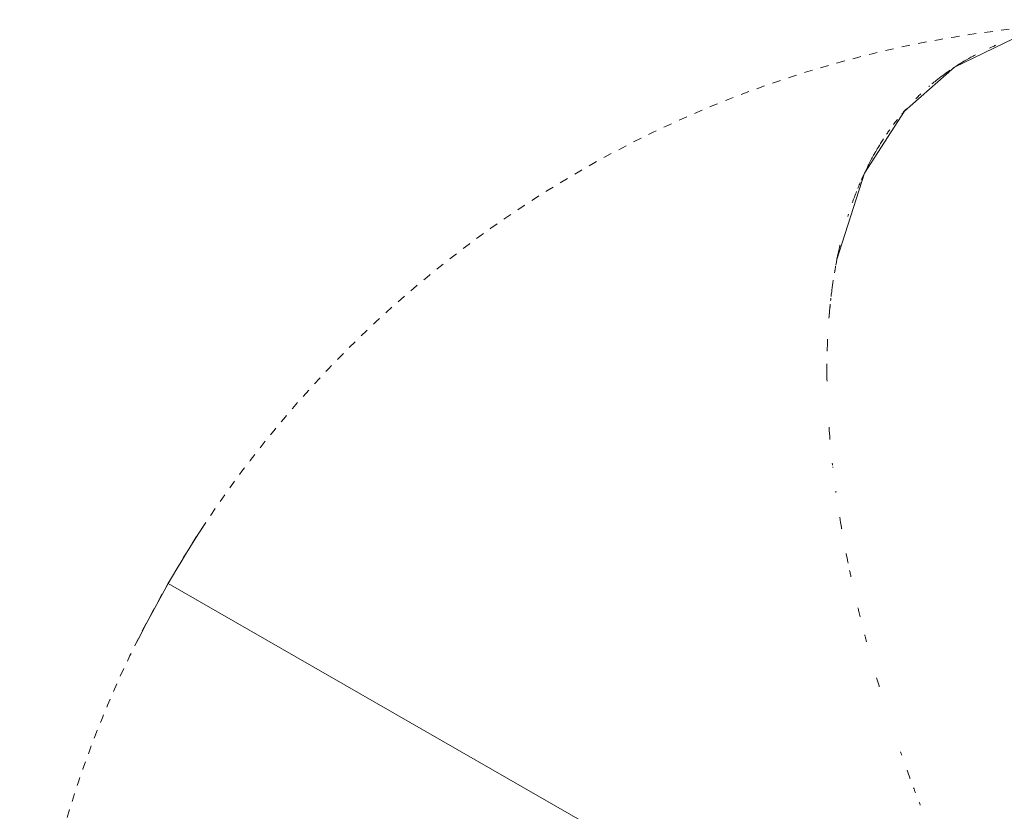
# Model space of a CAD drawing. Header units: millimetres. Extents: x 5911 to 10519, y 1372 to 7072.
# Tile 9 of 11: x 9718 to 10070, y 6709 to 6992. Entities that reach past the tile are written whole.
import ezdxf

# ---------------------------------------------------------------- set-up
doc = ezdxf.new("R2010")
doc.units = ezdxf.units.MM
doc.linetypes.add('Dash', pattern=[6, 3, -3])
for name, color, linetype, lineweight in [('Aparatos eléctricos', 7, 'Continuous', 9), ('Cotas', 7, 'Continuous', 9), ('Cotas-10', 7, 'Continuous', 9)]:
    doc.layers.add(name, color=color, linetype=linetype, lineweight=lineweight)
doc.layers.add('Lighthing Fixture Dim Grey Dash', color=7, linetype='Dash', lineweight=9, true_color=0xd2d2d2)
doc.styles.add('Arial', font='arial.ttf', dxfattribs={"height": 20})
doc.dimstyles.new('Diameter_-_3mm_Arial', dxfattribs={"dimscale": 304.8, "dimtxt": 20.405188, "dimasz": 0, "dimexe": 0.07874, "dimexo": 0, "dimgap": 0.049213, "dimtad": 3, "dimjust": 3, "dimtih": 1, "dimtoh": 1, "dimdec": 0, "dimzin": 0, "dimdsep": 46, "dimtxsty": 'Arial', "dimblk1": 'NONE', "dimblk2": 'NONE', "dimsah": 1, "dimcen": 0.09, "dimadec": 0, "dimazin": 0, "dimtfac": 1, "dimtdec": 4, "dimtix": 1, "dimtmove": 0, "dimatfit": 2, "dimfxl": 1, "dimtvp": 1, "dimtolj": 1, "dimtzin": 0, "dimarcsym": 2})

# ---------------------------------------------------------------- blocks, each defined once
blk = doc.blocks.new('34315 - 33832-1TW MINI PUNT TUB S LED White fan with DC motor-692812-Planta_PDF')
at = {"layer": 'Aparatos eléctricos', "flags": 128}
blk.add_lwpolyline([(-108.59, -312.87), (-98.77, -343.66), (-84.45, -365.93), (-66.56, -381.6), (-45.29, -391.9), (-19.79, -397.54), (-4.16, -398.54), (-0.34, -398.58)], dxfattribs=at)
at = {"layer": 'Aparatos eléctricos'}
for points in [[(-78.78, -117.69), (-78.93, -118.05), (-79.07, -118.41), (-79.21, -118.78)], [(-82.53, -127.55), (-82.86, -128.42), (-83.18, -129.3), (-83.5, -130.18)], [(-82.42, -127.24), (-82.46, -127.34), (-82.5, -127.45), (-82.53, -127.55)], [(-85.44, -135.59), (-85.58, -135.99), (-85.72, -136.39), (-85.86, -136.78)], [(-107.2, -218.25), (-107.12, -217.78), (-107.04, -217.31), (-106.95, -216.84)], [(-109.01, -230.05), (-108.99, -229.89), (-108.97, -229.72), (-108.94, -229.56)], [(-110.26, -240.04), (-110.23, -239.81), (-110.2, -239.57), (-110.18, -239.34)], [(-110.08, -238.48), (-110.09, -238.56), (-110.1, -238.64), (-110.11, -238.72)], [(-111.08, -248.42), (-111.2, -249.87), (-111.32, -251.37), (-111.42, -252.86)], [(-111.14, -249.16), (-111.12, -248.92), (-111.1, -248.68), (-111.08, -248.44)], [(-112.14, -269.28), (-112.16, -270.46), (-112.17, -271.59), (-112.17, -272.72)], [(-112.08, -280.04), (-112.04, -281.4), (-111.99, -282.85), (-111.92, -284.33)], [(-111.98, -282.91), (-111.99, -282.7), (-112, -282.48), (-112.01, -282.27)], [(-104.45, -329.09), (-104.54, -328.81), (-104.63, -328.53), (-104.72, -328.25)], [(-103.1, -333.11), (-102.62, -334.46), (-102.11, -335.81), (-101.57, -337.17)], [(-75.47, -374.89), (-75.54, -374.83), (-75.61, -374.77), (-75.68, -374.71)]]:
    blk.add_open_spline(points, degree=3, dxfattribs=at)
for points, knots in [([(-81.19, -123.94), (-81.08, -123.65), (-80.85, -123.05), (-80.63, -122.47), (-80.52, -122.18)], [0.838654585, 0.838654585, 0.838654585, 0.838654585, 0.840909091, 0.84335808, 0.84335808, 0.84335808, 0.84335808]), ([(-94.4, -163.29), (-94.12, -162.33), (-93.8, -161.25), (-93.48, -160.18), (-93.44, -160.07)], [0.79320102, 0.79320102, 0.79320102, 0.79320102, 0.795454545, 0.795716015, 0.795716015, 0.795716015, 0.795716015]), ([(-98.01, -176.17), (-98.12, -176.6), (-98.33, -177.41), (-98.55, -178.23), (-98.65, -178.62)], [0.273698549, 0.273698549, 0.273698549, 0.273698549, 0.275, 0.276197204, 0.276197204, 0.276197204, 0.276197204]), ([(-101.07, -188.31), (-100.97, -187.89), (-100.71, -186.83), (-100.44, -185.72), (-100.27, -185.03)], [0.771309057, 0.771309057, 0.771309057, 0.771309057, 0.772727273, 0.774812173, 0.774812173, 0.774812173, 0.774812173]), ([(-103.58, -199.42), (-103.64, -199.7), (-103.8, -200.45), (-103.95, -201.18), (-104.05, -201.63)], [0.298904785, 0.298904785, 0.298904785, 0.298904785, 0.3, 0.301850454, 0.301850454, 0.301850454, 0.301850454]), ([(-105.27, -207.66), (-105.07, -206.66), (-104.85, -205.53), (-104.61, -204.37), (-104.59, -204.26)], [0.745180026, 0.745180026, 0.745180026, 0.745180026, 0.75, 0.750473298, 0.750473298, 0.750473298, 0.750473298]), ([(-106.9, -216.54), (-106.92, -216.61), (-107.16, -218.05), (-107.4, -219.44), (-107.61, -220.72)], [0.324600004, 0.324600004, 0.324600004, 0.324600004, 0.325, 0.331934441, 0.331934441, 0.331934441, 0.331934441]), ([(-112.16, -275.58), (-112.16, -275.47), (-112.17, -274.55), (-112.17, -273.61), (-112.17, -272.77)], [0.590014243, 0.590014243, 0.590014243, 0.590014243, 0.590909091, 0.598028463, 0.598028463, 0.598028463, 0.598028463]), ([(-111.06, -296.15), (-111.07, -296.05), (-111.17, -295.02), (-111.3, -293.66), (-111.42, -292.29), (-111.45, -291.9)], [0.52151107, 0.52151107, 0.52151107, 0.52151107, 0.52272727, 0.53409091, 0.53839989, 0.53839989, 0.53839989, 0.53839989]), ([(-111.32, -293.42), (-111.31, -293.5), (-111.21, -294.64), (-111.1, -295.8), (-110.98, -296.9)], [0.536917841, 0.536917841, 0.536917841, 0.536917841, 0.5375, 0.545770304, 0.545770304, 0.545770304, 0.545770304]), ([(-110.86, -298.02), (-110.84, -298.21), (-110.8, -298.55), (-110.76, -298.89), (-110.75, -299.03)], [0.548561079, 0.548561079, 0.548561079, 0.548561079, 0.55, 0.551025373, 0.551025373, 0.551025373, 0.551025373]), ([(-109.89, -305.46), (-110.07, -304.24), (-110.36, -302.2), (-110.59, -300.35), (-110.68, -299.62)], [0.48863636, 0.48863636, 0.48863636, 0.48863636, 0.5, 0.50796214, 0.50796214, 0.50796214, 0.50796214]), ([(-109.22, -309.49), (-109.24, -309.4), (-109.32, -308.93), (-109.4, -308.46), (-109.46, -308.09)], [0.476478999, 0.476478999, 0.476478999, 0.476478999, 0.477272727, 0.480594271, 0.480594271, 0.480594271, 0.480594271]), ([(-109.31, -308.98), (-109.28, -309.16), (-109.19, -309.66), (-109.1, -310.16), (-109.05, -310.49)], [0.573834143, 0.573834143, 0.573834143, 0.573834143, 0.575, 0.577165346, 0.577165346, 0.577165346, 0.577165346]), ([(-108.98, -310.85), (-108.72, -312.27), (-108.37, -314), (-108.02, -315.66), (-107.95, -315.97)], [0.57797137, 0.57797137, 0.57797137, 0.57797137, 0.5875, 0.58963457, 0.58963457, 0.58963457, 0.58963457]), ([(-107.49, -318.01), (-107.52, -317.9), (-107.7, -317.11), (-107.87, -316.35), (-108.01, -315.71)], [0.453773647, 0.453773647, 0.453773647, 0.453773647, 0.454545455, 0.459459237, 0.459459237, 0.459459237, 0.459459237]), ([(-100.26, -340.34), (-100.5, -339.78), (-100.79, -339.1), (-101.08, -338.39), (-101.13, -338.27)], [0.40471252, 0.40471252, 0.40471252, 0.40471252, 0.409090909, 0.410003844, 0.410003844, 0.410003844, 0.410003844]), ([(-99.88, -341.22), (-99.29, -342.55), (-98.22, -344.86), (-97.07, -347.13), (-96.56, -348.1)], [0.6625, 0.6625, 0.6625, 0.6625, 0.675, 0.68440875, 0.68440875, 0.68440875, 0.68440875]), ([(-94.88, -351.15), (-95, -350.95), (-95.74, -349.63), (-96.65, -347.95), (-97.45, -346.37), (-97.6, -346.07)], [0.37289045, 0.37289045, 0.37289045, 0.37289045, 0.375, 0.38636364, 0.38898204, 0.38898204, 0.38898204, 0.38898204]), ([(-95, -350.94), (-94.63, -351.59), (-93.69, -353.21), (-92.7, -354.79), (-92.1, -355.72)], [0.69359862, 0.69359862, 0.69359862, 0.69359862, 0.7, 0.70942979, 0.70942979, 0.70942979, 0.70942979]), ([(-91.96, -355.93), (-92.4, -355.26), (-92.98, -354.35), (-93.62, -353.3), (-93.72, -353.13)], [0.35309657, 0.35309657, 0.35309657, 0.35309657, 0.36363636, 0.36564572, 0.36564572, 0.36564572, 0.36564572]), ([(-89.7, -359.25), (-89.99, -358.84), (-90.37, -358.3), (-90.75, -357.75), (-90.85, -357.6)], [0.33300316, 0.33300316, 0.33300316, 0.33300316, 0.34090909, 0.34354679, 0.34354679, 0.34354679, 0.34354679]), ([(-86.92, -362.95), (-87.24, -362.55), (-87.75, -361.9), (-88.21, -361.29), (-88.38, -361.05)], [0.31208487, 0.31208487, 0.31208487, 0.31208487, 0.31818182, 0.32213775, 0.32213775, 0.32213775, 0.32213775]), ([(-83.77, -366.71), (-83.88, -366.58), (-84.43, -365.96), (-84.96, -365.34), (-85.37, -364.85)], [0.293472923, 0.293472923, 0.293472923, 0.293472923, 0.295454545, 0.302686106, 0.302686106, 0.302686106, 0.302686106]), ([(-78.62, -372.04), (-79.05, -371.63), (-79.66, -371.04), (-80.27, -370.44), (-80.44, -370.26)], [0.266005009, 0.266005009, 0.266005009, 0.266005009, 0.272727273, 0.275529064, 0.275529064, 0.275529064, 0.275529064]), ([(-68.21, -380.49), (-68.28, -380.44), (-69.12, -379.86), (-70.74, -378.69), (-72.87, -377.05), (-74.15, -376), (-74.64, -375.59)], [0.2148999, 0.2148999, 0.2148999, 0.2148999, 0.21590909, 0.22727273, 0.23863636, 0.24591839, 0.24591839, 0.24591839, 0.24591839]), ([(-59.08, -386), (-59.64, -385.71), (-61.32, -384.81), (-63.66, -383.45), (-65.67, -382.19), (-66.78, -381.46), (-67.11, -381.23)], [0.17639937, 0.17639937, 0.17639937, 0.17639937, 0.18181818, 0.19318182, 0.20454545, 0.20946572, 0.20946572, 0.20946572, 0.20946572]), ([(-51.77, -389.44), (-52.2, -389.26), (-52.96, -388.93), (-53.72, -388.6), (-54.05, -388.45)], [0.155612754, 0.155612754, 0.155612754, 0.155612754, 0.159090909, 0.161800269, 0.161800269, 0.161800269, 0.161800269])]:
    blk.add_open_spline(points, degree=3, knots=knots, dxfattribs=at)
blk = doc.blocks.new('DIMBLOCK7-Planta_PDF')
at = {"layer": 'Cotas-10', "color": 8, "true_color": 0x787878}
for p, q in [((10117.93, 6591.39), (9771.07, 6790.61)), ((10116.09, 6598.22), (10119.78, 6584.57)), ((10111.11, 6589.55), (10124.76, 6593.24)), ((10117.93, 6591.39), (10464.79, 6392.18))]:
    blk.add_line(p, q, dxfattribs=at)
for start, end in [(146.6914, 153.5669), (326.6914, 333.5669)]:
    blk.add_arc((10117.93, 6591.39), 400, start, end, dxfattribs=at)
blk.add_ellipse((10242.42, 6519.89), major_axis=(-124.49, 71.5), ratio=0.458631, start_param=4.712389, end_param=6.283185, dxfattribs=at)
at = {"layer": 'Cotas-10', "color": 0, "insert": (10275.21, 6587.26), "char_height": 20, "width": 190.2391, "attachment_point": 1, "line_spacing_factor": 0.941778, "style": 'Arial'}
blk.add_mtext('ø 800 / 31.5"', dxfattribs=at)
blk = doc.blocks.new('_None')

msp = doc.modelspace()

# ---------------------------------------------------------------- linework, layer by layer
at = {"layer": 'Lighthing Fixture Dim Grey Dash'}
msp.add_circle((10117.93, 6591.39), 400, dxfattribs=at)

# ---------------------------------------------------------------- block references
at = {"layer": 'Aparatos eléctricos', "extrusion": (0, 0, -1), "rotation": 180}
msp.add_blockref('34315 - 33832-1TW MINI PUNT TUB S LED White fan with DC motor-692812-Planta_PDF', (-10118.77, 6593.61), dxfattribs=at)

# ---------------------------------------------------------------- dimensions: what is measured, and where the dimension line sits
at = {"layer": 'Cotas', "color": 8, "true_color": 0x787878}
dim = msp.add_diameter_dim_2p(p1=(10464.79, 6392.18), p2=(9771.07, 6790.61), dimstyle='Diameter_-_3mm_Arial', override={"dimpost": 'ø<>'}, dxfattribs=at)
dim.commit()
dim.dimension.update_dxf_attribs({"geometry": 'DIMBLOCK7-Planta_PDF', "text_midpoint": (10153.97, 6654.13)})

doc.saveas('drawing.dxf')
